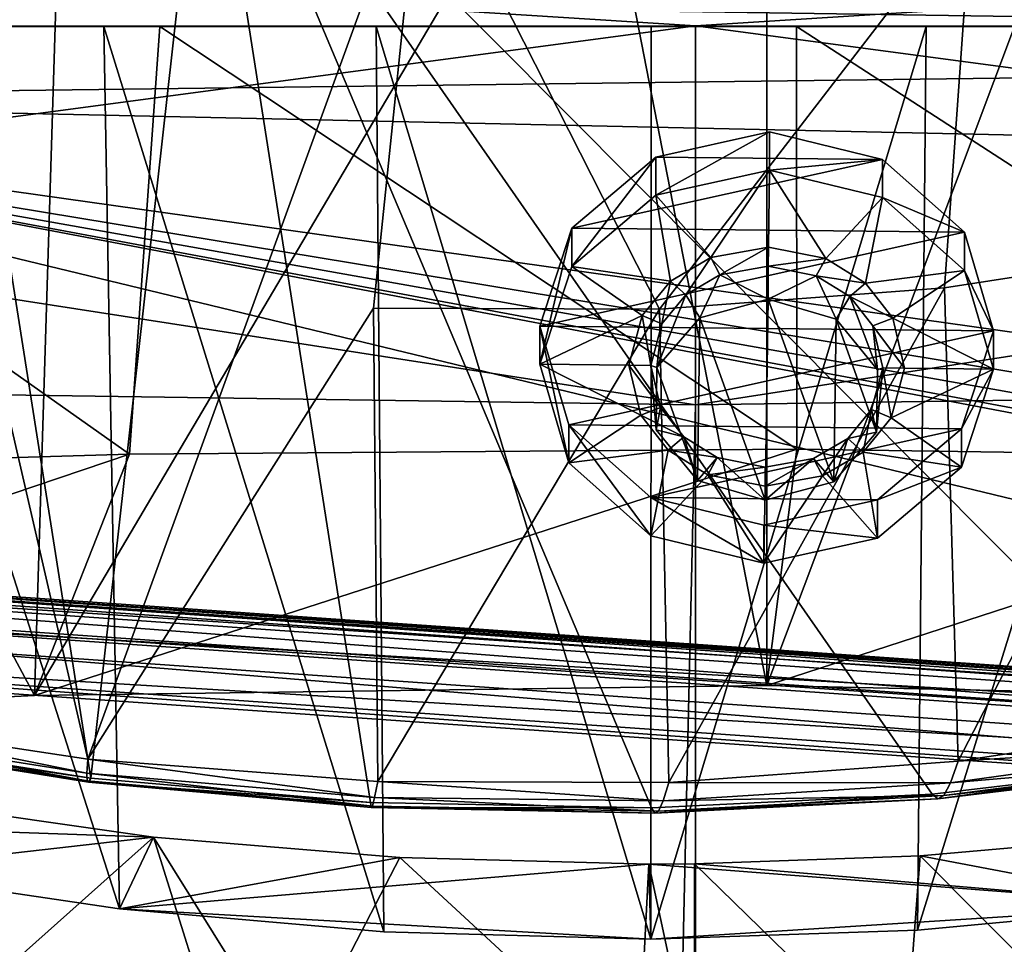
# Model space of a CAD drawing. Header units: metres. Extents: x -1204 to 0, y -809 to 0.
# Tile 76 of 130: x -668 to -572, y -141 to -52. Entities that reach past the tile are written whole.
import ezdxf

# ---------------------------------------------------------------- set-up
doc = ezdxf.new("R2010")
doc.units = ezdxf.units.M

msp = doc.modelspace()

# ---------------------------------------------------------------- linework, layer by layer
at = {"layer": 'top'}
for points in [[(-687.656433, -120.980949, 1609.659058), (-660.719299, -125.204445, 1609.548462), (-676.542419, -24.616011, 1612.182373)], [(-676.542419, -24.616011, 1612.182373), (-660.719299, -125.204445, 1609.548462), (-649.555054, -25.495243, 1612.159424)], [(-660.719299, -125.204445, 1609.548462), (-633.556824, -127.5821, 1609.486206), (-649.555054, -25.495243, 1612.159424)], [(-622.619995, -27.281733, 1612.112671), (-649.555054, -25.495243, 1612.159424), (-499.760651, -60.004642, 1611.255737)], [(-499.760651, -60.004642, 1611.255737), (-649.555054, -25.495243, 1612.159424), (-496.891144, -63.931602, 1611.152954)], [(-649.555054, -25.495243, 1612.159424), (-551.983215, -123.57, 1609.591187), (-496.891144, -63.931602, 1611.152954)], [(-649.555054, -25.495243, 1612.159424), (-633.556824, -127.5821, 1609.486206), (-606.295349, -128.10257, 1609.472534)], [(-606.295349, -128.10257, 1609.472534), (-579.061829, -126.763222, 1609.507568), (-649.555054, -25.495243, 1612.159424)], [(-579.061829, -126.763222, 1609.507568), (-551.983215, -123.57, 1609.591187), (-649.555054, -25.495243, 1612.159424)], [(-666.178833, -117.198021, 1985.69104), (-714.39856, -27.237112, 1927.931519), (-663.368225, -26.060682, 1933.317017)], [(-612.614868, -26.447426, 1936.166382), (-666.178833, -117.198021, 1985.69104), (-663.368225, -26.060682, 1933.317017)], [(-595.126709, -116.212311, 1988.114868), (-666.178833, -117.198021, 1985.69104), (-612.614868, -26.447426, 1936.166382)], [(-595.126709, -26.941748, 1936.574463), (-595.126709, -116.212311, 1988.114868), (-612.614868, -26.447426, 1936.166382)], [(-666.178833, -117.198021, 1985.69104), (-736.788635, -120.749123, 1978.164429), (-714.39856, -27.237112, 1927.931519)], [(-595.744202, -29.975828, 1612.042114), (-622.619995, -27.281733, 1612.112671), (-501.878265, -55.592911, 1611.371216)], [(-501.878265, -55.592911, 1611.371216), (-622.619995, -27.281733, 1612.112671), (-499.760651, -60.004642, 1611.255737)], [(-562.126404, -28.394325, 1936.553711), (-595.126709, -116.212311, 1988.114868), (-595.126709, -26.941748, 1936.574463)], [(-525.727051, -117.74015, 1985.531982), (-595.126709, -116.212311, 1988.114868), (-562.126404, -28.394325, 1936.553711)], [(-503.126221, -51.020382, 1611.490967), (-595.744202, -29.975828, 1612.042114), (-501.878265, -55.592911, 1611.371216)], [(-688.80188, -119.174385, 1554.237793), (-681.852905, -32.863277, 1504.528076), (-661.001892, -123.370384, 1556.981812)], [(-681.852905, -32.863277, 1504.528076), (-628.580933, -34.198997, 1505.2229), (-661.001892, -123.370384, 1556.981812)], [(-661.001892, -123.370384, 1556.981812), (-628.580933, -34.198997, 1505.2229), (-633.28479, -79.597557, 1531.520508)], [(-628.580933, -34.198997, 1505.2229), (-605.510864, -79.681282, 1530.880737), (-633.28479, -79.597557, 1531.520508)], [(-628.580933, -34.198997, 1505.2229), (-575.228027, -40.300064, 1506.821533), (-605.510864, -79.681282, 1530.880737)], [(-575.228027, -40.300064, 1506.821533), (-577.875244, -77.627617, 1528.536255), (-605.510864, -79.681282, 1530.880737)], [(-577.875244, -77.627617, 1528.536255), (-575.228027, -40.300064, 1506.821533), (-550.628235, -73.428658, 1524.535645)], [(-575.228027, -40.300064, 1506.821533), (-521.793762, -50.706963, 1509.297241), (-550.628235, -73.428658, 1524.535645)], [(-61.019341, -42.277069, 163.059708), (-61.019341, -52.277039, 163.059708), (-1143.019287, -42.277069, 163.059708)], [(-1143.019287, -42.277069, 163.059708), (-61.019341, -52.277039, 163.059708), (-1143.019287, -52.277039, 163.059708)], [(-1143.019287, -42.277069, 2063.059814), (-1143.019287, -52.277039, 2063.059814), (-61.019341, -42.277069, 2063.059814)], [(-1143.019287, -52.277039, 2063.059814), (-61.019341, -52.277039, 2063.059814), (-61.019341, -42.277069, 2063.059814)], [(-354.002136, -54.525436, 664.976318), (-376.295563, -45.046032, 665.224243), (-709.899414, -49.190136, 665.115479)], [(-731.955872, -59.277416, 664.851318), (-354.002136, -54.525436, 664.976318), (-709.899414, -49.190136, 665.115479)], [(-983.207947, -52.277039, 2039.156006), (-654.023987, -52.277058, 2033.823975), (-1143.019287, -52.277039, 2063.059814)], [(-654.023987, -52.277058, 2033.823975), (-592.221802, -52.277039, 2035.05957), (-1143.019287, -52.277039, 2063.059814)], [(-1143.019287, -52.277039, 2063.059814), (-592.221802, -52.277039, 2035.05957), (-61.019341, -52.277039, 2063.059814)], [(-61.019341, -52.277039, 163.059708), (-606.323853, -52.2771, 178.815674), (-1143.019287, -52.277039, 163.059708)], [(-606.323853, -52.2771, 178.815674), (-633.015381, -52.277081, 179.837662), (-1143.019287, -52.277039, 163.059708)], [(-1143.019287, -52.277039, 163.059708), (-633.015381, -52.277081, 179.837662), (-659.4505, -52.277069, 183.125763)], [(-659.4505, -52.277069, 183.125763), (-685.299866, -52.277077, 188.600677), (-1143.019287, -52.277039, 163.059708)], [(-715.730286, -52.277092, 2030.115234), (-654.023987, -52.277058, 2033.823975), (-983.207947, -52.277039, 2039.156006)], [(-721.556274, -95.669128, 2021.958374), (-656.960449, -93.782616, 2026.37854), (-715.730286, -52.277092, 2030.115234)], [(-715.730286, -52.277092, 2030.115234), (-656.960449, -93.782616, 2026.37854), (-654.023987, -52.277058, 2033.823975)], [(-657.916138, -137.899567, 191.993454), (-685.299866, -52.277077, 188.600677), (-659.4505, -52.277069, 183.125763)], [(-657.916138, -137.899567, 191.993454), (-683.091431, -134.185822, 196.921921), (-685.299866, -52.277077, 188.600677)], [(-632.261292, -140.134933, 189.041077), (-659.4505, -52.277069, 183.125763), (-633.015381, -52.277081, 179.837662)], [(-632.261292, -140.134933, 189.041077), (-657.916138, -137.899567, 191.993454), (-659.4505, -52.277069, 183.125763)], [(-656.960449, -93.782616, 2026.37854), (-592.207458, -93.293182, 2027.827271), (-654.023987, -52.277058, 2033.823975)], [(-654.023987, -52.277058, 2033.823975), (-592.207458, -93.293182, 2027.827271), (-592.221802, -52.277039, 2035.05957)], [(-606.366089, -140.832108, 188.123077), (-633.015381, -52.277081, 179.837662), (-606.323853, -52.2771, 178.815674)], [(-606.366089, -140.832108, 188.123077), (-632.261292, -140.134933, 189.041077), (-633.015381, -52.277081, 179.837662)], [(-580.484436, -139.971893, 189.258286), (-606.366089, -140.832108, 188.123077), (-579.647461, -52.277081, 180.079239)], [(-579.647461, -52.277081, 180.079239), (-606.366089, -140.832108, 188.123077), (-606.323853, -52.2771, 178.815674)], [(-579.647461, -52.277081, 180.079239), (-606.323853, -52.2771, 178.815674), (-61.019341, -52.277039, 163.059708)], [(-592.221802, -52.277039, 2035.05957), (-527.460205, -94.207443, 2026.298462), (-530.419067, -52.277027, 2033.819946)], [(-592.221802, -52.277039, 2035.05957), (-530.419067, -52.277027, 2033.819946), (-61.019341, -52.277039, 2063.059814)], [(-592.207458, -93.293182, 2027.827271), (-527.460205, -94.207443, 2026.298462), (-592.221802, -52.277039, 2035.05957)], [(-554.869324, -137.577957, 192.423492), (-580.484436, -139.971893, 189.258286), (-553.259033, -52.277065, 183.603622)], [(-553.259033, -52.277065, 183.603622), (-580.484436, -139.971893, 189.258286), (-579.647461, -52.277081, 180.079239)], [(-553.259033, -52.277065, 183.603622), (-579.647461, -52.277081, 180.079239), (-61.019341, -52.277039, 163.059708)], [(-731.955872, -59.277416, 664.851318), (-345.755615, -67.738159, 664.630371), (-354.002136, -54.525436, 664.976318)], [(-797.272644, -167.11203, 662.0271), (-390.565918, -141.8452, 662.689331), (-731.955872, -59.277416, 664.851318)], [(-731.955872, -59.277416, 664.851318), (-390.565918, -141.8452, 662.689331), (-376.047058, -126.873741, 663.081421)], [(-376.047058, -126.873741, 663.081421), (-375.155365, -125.922615, 663.106384), (-731.955872, -59.277416, 664.851318)], [(-375.155365, -125.922615, 663.106384), (-372.508484, -123.06366, 663.181213), (-731.955872, -59.277416, 664.851318)], [(-731.955872, -59.277416, 664.851318), (-372.508484, -123.06366, 663.181213), (-368.996063, -119.210228, 663.282166)], [(-368.996063, -119.210228, 663.282166), (-362.066193, -111.418114, 663.486267), (-731.955872, -59.277416, 664.851318)], [(-362.066193, -111.418114, 663.486267), (-345.755615, -67.738159, 664.630371), (-731.955872, -59.277416, 664.851318)], [(-550.628235, -73.428658, 1524.535645), (-576.545105, -123.578033, 1555.032349), (-577.875244, -77.627617, 1528.536255)], [(-548.902771, -119.378868, 1551.008789), (-576.545105, -123.578033, 1555.032349), (-550.628235, -73.428658, 1524.535645)], [(-605.510864, -79.681282, 1530.880737), (-577.875244, -77.627617, 1528.536255), (-604.618408, -125.631912, 1557.395264)], [(-577.875244, -77.627617, 1528.536255), (-576.545105, -123.578033, 1555.032349), (-604.618408, -125.631912, 1557.395264)], [(-632.858337, -125.548424, 1558.046875), (-661.001892, -123.370384, 1556.981812), (-633.28479, -79.597557, 1531.520508)], [(-633.28479, -79.597557, 1531.520508), (-605.510864, -79.681282, 1530.880737), (-632.858337, -125.548424, 1558.046875)], [(-605.510864, -79.681282, 1530.880737), (-604.618408, -125.631912, 1557.395264), (-632.858337, -125.548424, 1558.046875)], [(-595.126709, -116.212311, 1988.114868), (-592.207458, -93.293182, 2027.827271), (-666.178833, -117.198021, 1985.69104)], [(-592.207458, -93.293182, 2027.827271), (-656.960449, -93.782616, 2026.37854), (-666.178833, -117.198021, 1985.69104)], [(-527.460205, -94.207443, 2026.298462), (-592.207458, -93.293182, 2027.827271), (-595.126709, -116.212311, 1988.114868)], [(-666.178833, -117.198021, 1985.69104), (-656.960449, -93.782616, 2026.37854), (-736.788635, -120.749123, 1978.164429)], [(-656.960449, -93.782616, 2026.37854), (-721.556274, -95.669128, 2021.958374), (-736.788635, -120.749123, 1978.164429)], [(-525.727051, -117.74015, 1985.531982), (-527.460205, -94.207443, 2026.298462), (-595.126709, -116.212311, 1988.114868)], [(-688.80188, -119.174385, 1554.237793), (-661.088928, -124.73951, 1570.046143), (-688.690796, -120.408867, 1568.02771)], [(-688.80188, -119.174385, 1554.237793), (-661.001892, -123.370384, 1556.981812), (-661.088928, -124.73951, 1570.046143)], [(-576.545105, -123.578033, 1555.032349), (-548.902771, -119.378868, 1551.008789), (-549.760681, -121.850754, 1565.531616)], [(-688.690796, -120.408867, 1568.02771), (-661.066406, -125.472893, 1583.184082), (-688.457947, -121.088707, 1581.880005)], [(-688.690796, -120.408867, 1568.02771), (-661.088928, -124.73951, 1570.046143), (-661.066406, -125.472893, 1583.184082)], [(-688.094116, -121.250183, 1595.766113), (-688.457947, -121.088707, 1581.880005), (-660.926086, -125.601677, 1596.362183)], [(-688.457947, -121.088707, 1581.880005), (-661.066406, -125.472893, 1583.184082), (-660.926086, -125.601677, 1596.362183)], [(-660.719299, -125.204445, 1609.548462), (-687.656433, -120.980949, 1609.659058), (-688.094116, -121.250183, 1595.766113)], [(-660.926086, -125.601677, 1596.362183), (-660.719299, -125.204445, 1609.548462), (-688.094116, -121.250183, 1595.766113)], [(-576.545105, -123.578033, 1555.032349), (-549.760681, -121.850754, 1565.531616), (-577.279846, -125.669716, 1568.539307)], [(-577.279846, -125.669716, 1568.539307), (-549.760681, -121.850754, 1565.531616), (-550.557373, -123.359283, 1580.170776)], [(-661.001892, -123.370384, 1556.981812), (-633.173035, -127.096413, 1570.818726), (-661.088928, -124.73951, 1570.046143)], [(-661.001892, -123.370384, 1556.981812), (-632.858337, -125.548424, 1558.046875), (-633.173035, -127.096413, 1570.818726)], [(-604.618408, -125.631912, 1557.395264), (-576.545105, -123.578033, 1555.032349), (-577.279846, -125.669716, 1568.539307)], [(-551.983215, -123.57, 1609.591187), (-579.061829, -126.763222, 1609.507568), (-578.523499, -127.227776, 1595.823853)], [(-551.288696, -123.918259, 1594.874146), (-551.983215, -123.57, 1609.591187), (-578.523499, -127.227776, 1595.823853)], [(-578.523499, -127.227776, 1595.823853), (-577.940918, -126.880409, 1582.152466), (-551.288696, -123.918259, 1594.874146)], [(-577.940918, -126.880409, 1582.152466), (-550.557373, -123.359283, 1580.170776), (-551.288696, -123.918259, 1594.874146)], [(-577.279846, -125.669716, 1568.539307), (-550.557373, -123.359283, 1580.170776), (-577.940918, -126.880409, 1582.152466)], [(-661.088928, -124.73951, 1570.046143), (-633.390442, -127.925972, 1583.67395), (-661.066406, -125.472893, 1583.184082)], [(-661.088928, -124.73951, 1570.046143), (-633.173035, -127.096413, 1570.818726), (-633.390442, -127.925972, 1583.67395)], [(-660.926086, -125.601677, 1596.362183), (-661.066406, -125.472893, 1583.184082), (-633.503174, -128.064697, 1596.575317)], [(-661.066406, -125.472893, 1583.184082), (-633.390442, -127.925972, 1583.67395), (-633.503174, -128.064697, 1596.575317)], [(-633.556824, -127.5821, 1609.486206), (-660.719299, -125.204445, 1609.548462), (-660.926086, -125.601677, 1596.362183)], [(-633.503174, -128.064697, 1596.575317), (-633.556824, -127.5821, 1609.486206), (-660.926086, -125.601677, 1596.362183)], [(-632.858337, -125.548424, 1558.046875), (-605.160278, -127.417328, 1570.315186), (-633.173035, -127.096413, 1570.818726)], [(-632.858337, -125.548424, 1558.046875), (-604.618408, -125.631912, 1557.395264), (-605.160278, -127.417328, 1570.315186)], [(-604.618408, -125.631912, 1557.395264), (-577.279846, -125.669716, 1568.539307), (-605.160278, -127.417328, 1570.315186)], [(-605.160278, -127.417328, 1570.315186), (-577.279846, -125.669716, 1568.539307), (-577.940918, -126.880409, 1582.152466)], [(-579.061829, -126.763222, 1609.507568), (-606.295349, -128.10257, 1609.472534), (-605.981995, -128.610931, 1596.395386)], [(-578.523499, -127.227776, 1595.823853), (-579.061829, -126.763222, 1609.507568), (-605.981995, -128.610931, 1596.395386)], [(-605.616943, -128.402679, 1583.329224), (-577.940918, -126.880409, 1582.152466), (-578.523499, -127.227776, 1595.823853)], [(-605.160278, -127.417328, 1570.315186), (-577.940918, -126.880409, 1582.152466), (-605.616943, -128.402679, 1583.329224)], [(-707.575012, -129.088013, 203.735825), (-654.638062, -130.924179, 261.094574), (-678.410278, -127.558578, 265.848511)], [(-654.638062, -130.924179, 261.094574), (-674.208435, -148.379166, 264.8638), (-678.410278, -127.558578, 265.848511)], [(-606.295349, -128.10257, 1609.472534), (-633.556824, -127.5821, 1609.486206), (-633.503174, -128.064697, 1596.575317)], [(-633.503174, -128.064697, 1596.575317), (-633.390442, -127.925972, 1583.67395), (-605.981995, -128.610931, 1596.395386)], [(-633.173035, -127.096413, 1570.818726), (-605.616943, -128.402679, 1583.329224), (-633.390442, -127.925972, 1583.67395)], [(-633.390442, -127.925972, 1583.67395), (-605.616943, -128.402679, 1583.329224), (-605.981995, -128.610931, 1596.395386)], [(-633.173035, -127.096413, 1570.818726), (-605.160278, -127.417328, 1570.315186), (-605.616943, -128.402679, 1583.329224)], [(-605.981995, -128.610931, 1596.395386), (-605.616943, -128.402679, 1583.329224), (-578.523499, -127.227776, 1595.823853)], [(-605.981995, -128.610931, 1596.395386), (-606.295349, -128.10257, 1609.472534), (-633.503174, -128.064697, 1596.575317)], [(-707.575012, -129.088013, 203.735825), (-683.091431, -134.185822, 196.921921), (-654.638062, -130.924179, 261.094574)], [(-558.484497, -130.856857, 259.570862), (-580.231567, -132.751144, 257.722107), (-554.869324, -137.577957, 192.423492)], [(-561.604797, -151.475204, 259.205292), (-580.231567, -132.751144, 257.722107), (-558.484497, -130.856857, 259.570862)], [(-683.091431, -134.185822, 196.921921), (-657.916138, -137.899567, 191.993454), (-654.638062, -130.924179, 261.094574)], [(-654.638062, -130.924179, 261.094574), (-647.988586, -152.100464, 260.118011), (-674.208435, -148.379166, 264.8638)], [(-654.638062, -130.924179, 261.094574), (-657.916138, -137.899567, 191.993454), (-630.71228, -132.922913, 258.28595)], [(-630.71228, -132.922913, 258.28595), (-641.011597, -152.779068, 259.256226), (-654.638062, -130.924179, 261.094574)], [(-641.011597, -152.779068, 259.256226), (-647.988586, -152.100464, 260.118011), (-654.638062, -130.924179, 261.094574)], [(-554.869324, -137.577957, 192.423492), (-580.231567, -132.751144, 257.722107), (-602.124146, -133.514862, 257.456757)], [(-581.799316, -153.367188, 257.649963), (-602.124146, -133.514862, 257.456757), (-580.231567, -132.751144, 257.722107)], [(-561.604797, -151.475204, 259.205292), (-581.799316, -153.367188, 257.649963), (-580.231567, -132.751144, 257.722107)], [(-657.916138, -137.899567, 191.993454), (-606.560791, -133.550568, 257.406647), (-630.71228, -132.922913, 258.28595)], [(-606.366089, -140.832108, 188.123077), (-606.560791, -133.550568, 257.406647), (-657.916138, -137.899567, 191.993454)], [(-607.638306, -154.235275, 257.404358), (-641.011597, -152.779068, 259.256226), (-630.71228, -132.922913, 258.28595)], [(-606.560791, -133.550568, 257.406647), (-607.638306, -154.235275, 257.404358), (-630.71228, -132.922913, 258.28595)], [(-602.124146, -154.189117, 257.456757), (-607.638306, -154.235275, 257.404358), (-606.560791, -133.550568, 257.406647)], [(-602.124146, -133.514862, 257.456757), (-606.560791, -133.550568, 257.406647), (-554.869324, -137.577957, 192.423492)], [(-602.124146, -133.514862, 257.456757), (-602.124146, -154.189117, 257.456757), (-606.560791, -133.550568, 257.406647)], [(-554.869324, -137.577957, 192.423492), (-606.560791, -133.550568, 257.406647), (-606.366089, -140.832108, 188.123077)], [(-581.799316, -153.367188, 257.649963), (-602.124146, -154.189117, 257.456757), (-602.124146, -133.514862, 257.456757)], [(-632.261292, -140.134933, 189.041077), (-606.366089, -140.832108, 188.123077), (-657.916138, -137.899567, 191.993454)], [(-580.484436, -139.971893, 189.258286), (-554.869324, -137.577957, 192.423492), (-606.366089, -140.832108, 188.123077)]]:
    msp.add_3dface(points, dxfattribs=at)
at = {"layer": 'top0123413'}
for points in [[(-433.280487, -124.028961, 1633.365356), (-832.306091, -96.126373, 1633.365356), (-832.366699, -96.992493, 1638.289429)], [(-832.306091, -96.126373, 1633.365356), (-433.280487, -124.028961, 1633.365356), (-772.467651, -100.531967, 1632.850586)], [(-433.341064, -124.895088, 1638.289429), (-832.366699, -96.992493, 1638.289429), (-832.694458, -101.679512, 1639.999512)], [(-433.341064, -124.895088, 1638.289429), (-433.280487, -124.028961, 1633.365356), (-832.366699, -96.992493, 1638.289429)], [(-832.901062, -104.634277, 1631.861572), (-832.573303, -99.947258, 1630.151367), (-433.875427, -132.536865, 1631.861572)], [(-832.573303, -99.947258, 1630.151367), (-433.547668, -127.849854, 1630.151367), (-433.875427, -132.536865, 1631.861572)], [(-832.573303, -99.947258, 1630.151367), (-772.681396, -103.588684, 1630.279419), (-493.363495, -123.120499, 1630.279419)], [(-832.573303, -99.947258, 1630.151367), (-493.363495, -123.120499, 1630.279419), (-433.547668, -127.849854, 1630.151367)], [(-433.280487, -124.028961, 1633.365356), (-493.14975, -120.063782, 1632.850586), (-772.467651, -100.531967, 1632.850586)], [(-772.467651, -100.531967, 1632.850586), (-493.14975, -120.063782, 1632.850586), (-771.079041, -100.941261, 1632.311035)], [(-493.14975, -120.063782, 1632.850586), (-494.581726, -120.275948, 1632.311035), (-771.079041, -100.941261, 1632.311035)], [(-771.079041, -100.941261, 1632.311035), (-494.581726, -120.275948, 1632.311035), (-770.56073, -101.93219, 1631.245239)], [(-433.668793, -129.582108, 1639.999512), (-832.694458, -101.679512, 1639.999512), (-832.961609, -105.500404, 1636.785522)], [(-433.668793, -129.582108, 1639.999512), (-433.341064, -124.895088, 1638.289429), (-832.694458, -101.679512, 1639.999512)], [(-772.681396, -103.588684, 1630.279419), (-770.56073, -101.93219, 1631.245239), (-493.363495, -123.120499, 1630.279419)], [(-493.363495, -123.120499, 1630.279419), (-770.56073, -101.93219, 1631.245239), (-495.232971, -121.184998, 1631.245239)], [(-770.56073, -101.93219, 1631.245239), (-494.581726, -120.275948, 1632.311035), (-495.232971, -121.184998, 1631.245239)], [(-832.961609, -105.500404, 1636.785522), (-832.901062, -104.634277, 1631.861572), (-433.936005, -133.403, 1636.785522)], [(-832.901062, -104.634277, 1631.861572), (-433.875427, -132.536865, 1631.861572), (-433.936005, -133.403, 1636.785522)], [(-433.936005, -133.403, 1636.785522), (-433.668793, -129.582108, 1639.999512), (-832.961609, -105.500404, 1636.785522)]]:
    msp.add_3dface(points, dxfattribs=at)
at = {"layer": 'top0123428'}
for points in [[(-605.892395, -64.936348, 1958.555542), (-594.857056, -62.495827, 1957.157959), (-605.889954, -68.644608, 1952.099731)], [(-583.894043, -65.166557, 1958.696167), (-594.857056, -62.495827, 1957.157959), (-605.892395, -64.936348, 1958.555542)], [(-594.857056, -62.495827, 1957.157959), (-594.854614, -66.204086, 1950.702026), (-605.889954, -68.644608, 1952.099731)], [(-594.854614, -66.204086, 1950.702026), (-594.857056, -62.495827, 1957.157959), (-583.894043, -65.166557, 1958.696167)], [(-614.04303, -71.83419, 1962.514648), (-605.892395, -64.936348, 1958.555542), (-614.040588, -75.54245, 1956.058716)], [(-614.04303, -71.83419, 1962.514648), (-583.894043, -65.166557, 1958.696167), (-605.892395, -64.936348, 1958.555542)], [(-605.892395, -64.936348, 1958.555542), (-605.889954, -68.644608, 1952.099731), (-614.040588, -75.54245, 1956.058716)], [(-575.940796, -72.232925, 1962.758179), (-583.894043, -65.166557, 1958.696167), (-614.04303, -71.83419, 1962.514648)], [(-583.891602, -68.874825, 1952.240356), (-594.854614, -66.204086, 1950.702026), (-583.894043, -65.166557, 1958.696167)], [(-583.891602, -68.874825, 1952.240356), (-583.894043, -65.166557, 1958.696167), (-575.940796, -72.232925, 1962.758179)], [(-605.889954, -68.644608, 1952.099731), (-594.854614, -66.204086, 1950.702026), (-600.552551, -74.676414, 1955.566406)], [(-594.854614, -66.204086, 1950.702026), (-594.960266, -73.678612, 1954.995361), (-600.552551, -74.676414, 1955.566406)], [(-594.960266, -73.678612, 1954.995361), (-594.854614, -66.204086, 1950.702026), (-589.397888, -74.793144, 1955.637695)], [(-594.854614, -66.204086, 1950.702026), (-583.891602, -68.874825, 1952.240356), (-589.397888, -74.793144, 1955.637695)], [(-614.040588, -75.54245, 1956.058716), (-605.889954, -68.644608, 1952.099731), (-604.468384, -76.977448, 1956.886719)], [(-605.889954, -68.644608, 1952.099731), (-600.552551, -74.676414, 1955.566406), (-604.468384, -76.977448, 1956.886719)], [(-589.397888, -74.793144, 1955.637695), (-583.891602, -68.874825, 1952.240356), (-585.548279, -77.175446, 1957.007568)], [(-583.891602, -68.874825, 1952.240356), (-575.938354, -75.941193, 1956.302246), (-585.548279, -77.175446, 1957.007568)], [(-575.938354, -75.941193, 1956.302246), (-583.891602, -68.874825, 1952.240356), (-575.940796, -72.232925, 1962.758179)], [(-617.125061, -81.34108, 1967.974243), (-614.04303, -71.83419, 1962.514648), (-617.12262, -85.049339, 1961.518433)], [(-617.125061, -81.34108, 1967.974243), (-575.940796, -72.232925, 1962.758179), (-614.04303, -71.83419, 1962.514648)], [(-573.128357, -81.801506, 1968.255371), (-575.940796, -72.232925, 1962.758179), (-617.125061, -81.34108, 1967.974243)], [(-614.04303, -71.83419, 1962.514648), (-614.040588, -75.54245, 1956.058716), (-617.12262, -85.049339, 1961.518433)], [(-575.938354, -75.941193, 1956.302246), (-575.940796, -72.232925, 1962.758179), (-573.128357, -81.801506, 1968.255371)], [(-600.552551, -74.676414, 1955.566406), (-594.960266, -73.678612, 1954.995361), (-599.677734, -76.355644, 1956.531372)], [(-594.960266, -73.678612, 1954.995361), (-594.986328, -75.521187, 1956.053833), (-599.677734, -76.355644, 1956.531372)], [(-594.986328, -75.521187, 1956.053833), (-594.960266, -73.678612, 1954.995361), (-589.397888, -74.793144, 1955.637695)], [(-604.468384, -76.977448, 1956.886719), (-600.552551, -74.676414, 1955.566406), (-602.984253, -78.296066, 1957.644653)], [(-600.552551, -74.676414, 1955.566406), (-599.677734, -76.355644, 1956.531372), (-602.984253, -78.296066, 1957.644653)], [(-590.319946, -76.453575, 1956.591187), (-594.986328, -75.521187, 1956.053833), (-589.397888, -74.793144, 1955.637695)], [(-590.319946, -76.453575, 1956.591187), (-589.397888, -74.793144, 1955.637695), (-585.548279, -77.175446, 1957.007568)], [(-617.12262, -85.049339, 1961.518433), (-614.040588, -75.54245, 1956.058716), (-607.216431, -80.31601, 1958.803345)], [(-614.040588, -75.54245, 1956.058716), (-604.468384, -76.977448, 1956.886719), (-607.216431, -80.31601, 1958.803345)], [(-602.984253, -78.296066, 1957.644653), (-599.677734, -76.355644, 1956.531372), (-601.622192, -80.535225, 1951.485596)], [(-601.622192, -80.535225, 1951.485596), (-599.677734, -76.355644, 1956.531372), (-594.984192, -78.737053, 1950.4552)], [(-599.677734, -76.355644, 1956.531372), (-594.986328, -75.521187, 1956.053833), (-594.984192, -78.737053, 1950.4552)], [(-590.319946, -76.453575, 1956.591187), (-594.984192, -78.737053, 1950.4552), (-594.986328, -75.521187, 1956.053833)], [(-585.548279, -77.175446, 1957.007568), (-575.938354, -75.941193, 1956.302246), (-582.895386, -80.570534, 1958.95874)], [(-575.938354, -75.941193, 1956.302246), (-573.125916, -85.509766, 1961.799561), (-582.895386, -80.570534, 1958.95874)], [(-573.125916, -85.509766, 1961.799561), (-575.938354, -75.941193, 1956.302246), (-573.128357, -81.801506, 1968.255371)], [(-607.216431, -80.31601, 1958.803345), (-604.468384, -76.977448, 1956.886719), (-605.301758, -81.115219, 1959.263184)], [(-604.468384, -76.977448, 1956.886719), (-602.984253, -78.296066, 1957.644653), (-605.301758, -81.115219, 1959.263184)], [(-588.398987, -80.673607, 1951.570068), (-594.984192, -78.737053, 1950.4552), (-590.319946, -76.453575, 1956.591187)], [(-587.069275, -78.462616, 1957.74646), (-590.319946, -76.453575, 1956.591187), (-585.548279, -77.175446, 1957.007568)], [(-587.069275, -78.462616, 1957.74646), (-588.398987, -80.673607, 1951.570068), (-590.319946, -76.453575, 1956.591187)], [(-587.069275, -78.462616, 1957.74646), (-585.548279, -77.175446, 1957.007568), (-582.895386, -80.570534, 1958.95874)], [(-605.777344, -85.369362, 1954.260742), (-605.301758, -81.115219, 1959.263184), (-602.984253, -78.296066, 1957.644653)], [(-605.777344, -85.369362, 1954.260742), (-602.984253, -78.296066, 1957.644653), (-601.622192, -80.535225, 1951.485596)], [(-601.622192, -80.535225, 1951.485596), (-594.984192, -78.737053, 1950.4552), (-595.26001, -98.249191, 1961.662964)], [(-595.26001, -98.249191, 1961.662964), (-594.984192, -78.737053, 1950.4552), (-588.62207, -96.455574, 1960.635254)], [(-594.984192, -78.737053, 1950.4552), (-588.398987, -80.673607, 1951.570068), (-588.62207, -96.455574, 1960.635254)], [(-584.381714, -85.593269, 1954.397461), (-588.398987, -80.673607, 1951.570068), (-587.069275, -78.462616, 1957.74646)], [(-584.832092, -81.32943, 1959.393921), (-587.069275, -78.462616, 1957.74646), (-582.895386, -80.570534, 1958.95874)], [(-584.832092, -81.32943, 1959.393921), (-584.381714, -85.593269, 1954.397461), (-587.069275, -78.462616, 1957.74646)], [(-607.216431, -80.31601, 1958.803345), (-608.502808, -85.139549, 1961.573486), (-617.12262, -85.049339, 1961.518433)], [(-608.502808, -85.139549, 1961.573486), (-607.216431, -80.31601, 1958.803345), (-606.377869, -85.161774, 1961.587036)], [(-607.216431, -80.31601, 1958.803345), (-605.301758, -81.115219, 1959.263184), (-606.377869, -85.161774, 1961.587036)], [(-606.377869, -85.161774, 1961.587036), (-605.301758, -81.115219, 1959.263184), (-605.777344, -85.369362, 1954.260742)], [(-605.777344, -85.369362, 1954.260742), (-601.622192, -80.535225, 1951.485596), (-601.845337, -96.317192, 1960.550659)], [(-601.845337, -96.317192, 1960.550659), (-601.622192, -80.535225, 1951.485596), (-595.26001, -98.249191, 1961.662964)], [(-588.62207, -96.455574, 1960.635254), (-588.398987, -80.673607, 1951.570068), (-584.46698, -91.621437, 1957.860107)], [(-588.398987, -80.673607, 1951.570068), (-584.381714, -85.593269, 1954.397461), (-584.46698, -91.621437, 1957.860107)], [(-584.832092, -81.32943, 1959.393921), (-582.895386, -80.570534, 1958.95874), (-581.745728, -85.419556, 1961.744507)], [(-582.895386, -80.570534, 1958.95874), (-573.125916, -85.509766, 1961.799561), (-581.745728, -85.419556, 1961.744507)], [(-614.312683, -90.909653, 1973.471558), (-617.125061, -81.34108, 1967.974243), (-614.310242, -94.61792, 1967.015747)], [(-617.125061, -81.34108, 1967.974243), (-617.12262, -85.049339, 1961.518433), (-614.310242, -94.61792, 1967.015747)], [(-614.312683, -90.909653, 1973.471558), (-573.128357, -81.801506, 1968.255371), (-617.125061, -81.34108, 1967.974243)], [(-576.210449, -91.308395, 1973.715088), (-573.128357, -81.801506, 1968.255371), (-614.312683, -90.909653, 1973.471558)], [(-583.870667, -85.397308, 1961.730957), (-584.832092, -81.32943, 1959.393921), (-581.745728, -85.419556, 1961.744507)], [(-584.381714, -85.593269, 1954.397461), (-584.832092, -81.32943, 1959.393921), (-583.870667, -85.397308, 1961.730957)], [(-573.125916, -85.509766, 1961.799561), (-573.128357, -81.801506, 1968.255371), (-576.210449, -91.308395, 1973.715088)], [(-608.502808, -85.139549, 1961.573486), (-607.353149, -89.988571, 1964.359253), (-617.12262, -85.049339, 1961.518433)], [(-617.12262, -85.049339, 1961.518433), (-607.353149, -89.988571, 1964.359253), (-614.310242, -94.61792, 1967.015747)], [(-607.353149, -89.988571, 1964.359253), (-608.502808, -85.139549, 1961.573486), (-605.416443, -89.229652, 1963.924072)], [(-608.502808, -85.139549, 1961.573486), (-606.377869, -85.161774, 1961.587036), (-605.416443, -89.229652, 1963.924072)], [(-605.416443, -89.229652, 1963.924072), (-606.377869, -85.161774, 1961.587036), (-605.862549, -91.397537, 1957.723267)], [(-605.862549, -91.397537, 1957.723267), (-606.377869, -85.161774, 1961.587036), (-605.777344, -85.369362, 1954.260742)], [(-605.862549, -91.397537, 1957.723267), (-605.777344, -85.369362, 1954.260742), (-601.845337, -96.317192, 1960.550659)], [(-584.946838, -89.443863, 1964.054932), (-583.870667, -85.397308, 1961.730957), (-583.032104, -90.243095, 1964.514648)], [(-584.46698, -91.621437, 1957.860107), (-583.870667, -85.397308, 1961.730957), (-584.946838, -89.443863, 1964.054932)], [(-584.46698, -91.621437, 1957.860107), (-584.381714, -85.593269, 1954.397461), (-583.870667, -85.397308, 1961.730957)], [(-583.870667, -85.397308, 1961.730957), (-581.745728, -85.419556, 1961.744507), (-583.032104, -90.243095, 1964.514648)], [(-573.125916, -85.509766, 1961.799561), (-583.032104, -90.243095, 1964.514648), (-581.745728, -85.419556, 1961.744507)], [(-573.125916, -85.509766, 1961.799561), (-576.207947, -95.016655, 1967.259155), (-583.032104, -90.243095, 1964.514648)], [(-576.207947, -95.016655, 1967.259155), (-573.125916, -85.509766, 1961.799561), (-576.210449, -91.308395, 1973.715088)], [(-607.353149, -89.988571, 1964.359253), (-605.416443, -89.229652, 1963.924072), (-603.179321, -92.096458, 1965.571655)], [(-603.179321, -92.096458, 1965.571655), (-605.416443, -89.229652, 1963.924072), (-605.862549, -91.397537, 1957.723267)], [(-587.264343, -92.263016, 1965.67334), (-584.946838, -89.443863, 1964.054932), (-585.780212, -93.581657, 1966.431274)], [(-587.264343, -92.263016, 1965.67334), (-584.46698, -91.621437, 1957.860107), (-584.946838, -89.443863, 1964.054932)], [(-584.946838, -89.443863, 1964.054932), (-583.032104, -90.243095, 1964.514648), (-585.780212, -93.581657, 1966.431274)], [(-607.353149, -89.988571, 1964.359253), (-604.700317, -93.383659, 1966.310425), (-614.310242, -94.61792, 1967.015747)], [(-604.700317, -93.383659, 1966.310425), (-607.353149, -89.988571, 1964.359253), (-603.179321, -92.096458, 1965.571655)], [(-576.207947, -95.016655, 1967.259155), (-585.780212, -93.581657, 1966.431274), (-583.032104, -90.243095, 1964.514648)], [(-606.359436, -97.976021, 1977.533447), (-614.312683, -90.909653, 1973.471558), (-606.356995, -101.684288, 1971.077637)], [(-614.312683, -90.909653, 1973.471558), (-614.310242, -94.61792, 1967.015747), (-606.356995, -101.684288, 1971.077637)], [(-606.359436, -97.976021, 1977.533447), (-576.210449, -91.308395, 1973.715088), (-614.312683, -90.909653, 1973.471558)], [(-584.361084, -98.206238, 1977.674072), (-576.210449, -91.308395, 1973.715088), (-606.359436, -97.976021, 1977.533447)], [(-603.179321, -92.096458, 1965.571655), (-605.862549, -91.397537, 1957.723267), (-601.845337, -96.317192, 1960.550659)], [(-588.62207, -96.455574, 1960.635254), (-584.46698, -91.621437, 1957.860107), (-587.264343, -92.263016, 1965.67334)], [(-576.207947, -95.016655, 1967.259155), (-576.210449, -91.308395, 1973.715088), (-584.361084, -98.206238, 1977.674072)], [(-604.700317, -93.383659, 1966.310425), (-603.179321, -92.096458, 1965.571655), (-599.92865, -94.105507, 1966.726807)], [(-599.92865, -94.105507, 1966.726807), (-603.179321, -92.096458, 1965.571655), (-601.845337, -96.317192, 1960.550659)], [(-590.570862, -94.203438, 1966.786621), (-587.264343, -92.263016, 1965.67334), (-589.695984, -95.882698, 1967.751587)], [(-590.570862, -94.203438, 1966.786621), (-588.62207, -96.455574, 1960.635254), (-587.264343, -92.263016, 1965.67334)], [(-587.264343, -92.263016, 1965.67334), (-585.780212, -93.581657, 1966.431274), (-589.695984, -95.882698, 1967.751587)], [(-614.310242, -94.61792, 1967.015747), (-604.700317, -93.383659, 1966.310425), (-606.356995, -101.684288, 1971.077637)], [(-604.700317, -93.383659, 1966.310425), (-600.850647, -95.765961, 1967.680298), (-606.356995, -101.684288, 1971.077637)], [(-600.850647, -95.765961, 1967.680298), (-604.700317, -93.383659, 1966.310425), (-599.92865, -94.105507, 1966.726807)], [(-584.358643, -101.914497, 1971.218262), (-589.695984, -95.882698, 1967.751587), (-585.780212, -93.581657, 1966.431274)], [(-576.207947, -95.016655, 1967.259155), (-584.358643, -101.914497, 1971.218262), (-585.780212, -93.581657, 1966.431274)], [(-599.92865, -94.105507, 1966.726807), (-601.845337, -96.317192, 1960.550659), (-595.26001, -98.249191, 1961.662964)], [(-600.850647, -95.765961, 1967.680298), (-599.92865, -94.105507, 1966.726807), (-595.262207, -95.037895, 1967.26416)], [(-595.262207, -95.037895, 1967.26416), (-599.92865, -94.105507, 1966.726807), (-595.26001, -98.249191, 1961.662964)], [(-595.262207, -95.037895, 1967.26416), (-590.570862, -94.203438, 1966.786621), (-595.288269, -96.880493, 1968.32251)], [(-590.570862, -94.203438, 1966.786621), (-589.695984, -95.882698, 1967.751587), (-595.288269, -96.880493, 1968.32251)], [(-595.262207, -95.037895, 1967.26416), (-595.26001, -98.249191, 1961.662964), (-590.570862, -94.203438, 1966.786621)], [(-595.26001, -98.249191, 1961.662964), (-588.62207, -96.455574, 1960.635254), (-590.570862, -94.203438, 1966.786621)], [(-595.288269, -96.880493, 1968.32251), (-600.850647, -95.765961, 1967.680298), (-595.262207, -95.037895, 1967.26416)], [(-584.358643, -101.914497, 1971.218262), (-576.207947, -95.016655, 1967.259155), (-584.361084, -98.206238, 1977.674072)], [(-606.356995, -101.684288, 1971.077637), (-600.850647, -95.765961, 1967.680298), (-595.393921, -104.355019, 1972.615845)], [(-600.850647, -95.765961, 1967.680298), (-595.288269, -96.880493, 1968.32251), (-595.393921, -104.355019, 1972.615845)], [(-595.393921, -104.355019, 1972.615845), (-595.288269, -96.880493, 1968.32251), (-589.695984, -95.882698, 1967.751587)], [(-584.358643, -101.914497, 1971.218262), (-595.393921, -104.355019, 1972.615845), (-589.695984, -95.882698, 1967.751587)], [(-595.396362, -100.646759, 1979.071777), (-606.359436, -97.976021, 1977.533447), (-595.393921, -104.355019, 1972.615845)], [(-606.359436, -97.976021, 1977.533447), (-606.356995, -101.684288, 1971.077637), (-595.393921, -104.355019, 1972.615845)], [(-595.396362, -100.646759, 1979.071777), (-584.361084, -98.206238, 1977.674072), (-606.359436, -97.976021, 1977.533447)], [(-584.358643, -101.914497, 1971.218262), (-584.361084, -98.206238, 1977.674072), (-595.396362, -100.646759, 1979.071777)], [(-595.393921, -104.355019, 1972.615845), (-584.358643, -101.914497, 1971.218262), (-595.396362, -100.646759, 1979.071777)]]:
    msp.add_3dface(points, dxfattribs=at)
at = {"layer": 'top0123459'}
for points in [[(-887.021179, -753.244812, 90), (-1194.042358, -10, 90), (-633.427063, -638.481384, 90)], [(-1194.042358, -10, 90), (-626.241211, -632.856445, 90), (-633.427063, -638.481384, 90)], [(-10, -10, 90), (-602.021179, -625.846375, 90), (-1194.042358, -10, 90)], [(-602.021179, -625.846375, 90), (-610.037109, -626.560547, 90), (-1194.042358, -10, 90)], [(-1194.042358, -10, 90), (-610.037109, -626.560547, 90), (-618.258606, -628.853394, 90)], [(-618.258606, -628.853394, 90), (-626.241211, -632.856445, 90), (-1194.042358, -10, 90)], [(-594.006104, -626.560364, 90), (-602.021179, -625.846375, 90), (-10, -10, 90)], [(-585.781799, -628.854126, 90), (-594.006104, -626.560364, 90), (-10, -10, 90)], [(-577.802734, -632.855408, 90), (-585.781799, -628.854126, 90), (-10, -10, 90)], [(-10, -10, 90), (-570.615173, -638.481506, 90), (-577.802734, -632.855408, 90)], [(-734.311157, -52.230015, 163.059708), (-602.021118, -52.186188, 163.059708), (-1183.620728, -15.461353, 163.059708)], [(-1183.620728, -15.461353, 163.059708), (-602.021118, -52.186188, 163.059708), (-20.421591, -15.461353, 163.059708)], [(-602.021118, -52.186188, 163.059708), (-469.693329, -52.230034, 163.059708), (-20.421591, -15.461353, 163.059708)], [(-734.311157, -52.230015, 163.059708), (-729.63092, -69.219124, 141.418335), (-602.021118, -52.186188, 163.059708)], [(-729.63092, -69.219124, 141.418335), (-602.021118, -88.983696, 118.469841), (-602.021118, -52.186188, 163.059708)], [(-474.411346, -69.219124, 141.418335), (-469.693329, -52.230034, 163.059708), (-602.021118, -52.186188, 163.059708)], [(-602.021118, -52.186188, 163.059708), (-602.021118, -88.983696, 118.469841), (-474.411346, -69.219124, 141.418335)], [(-729.63092, -69.219124, 141.418335), (-720.814026, -87.26474, 118.499847), (-602.021118, -88.983696, 118.469841)], [(-602.021118, -88.983696, 118.469841), (-482.169464, -87.233986, 118.500389), (-474.411346, -69.219124, 141.418335)], [(-613.877686, -606.131226, 109.443001), (-720.814026, -87.26474, 118.499847), (-1139.987671, -324.029175, 114.367111)], [(-602.021118, -88.983696, 118.469841), (-720.814026, -87.26474, 118.499847), (-613.877686, -606.131226, 109.443001)], [(-590.164673, -606.131226, 109.443001), (-482.169464, -87.233986, 118.500389), (-602.021179, -605.043579, 109.461983)], [(-482.169464, -87.233986, 118.500389), (-602.021118, -88.983696, 118.469841), (-602.021179, -605.043579, 109.461983)], [(-590.164673, -606.131226, 109.443001), (-64.054756, -324.029175, 114.367111), (-482.169464, -87.233986, 118.500389)], [(-602.021179, -605.043579, 109.461983), (-602.021118, -88.983696, 118.469841), (-613.877686, -606.131226, 109.443001)]]:
    msp.add_3dface(points, dxfattribs=at)

doc.saveas('drawing.dxf')
